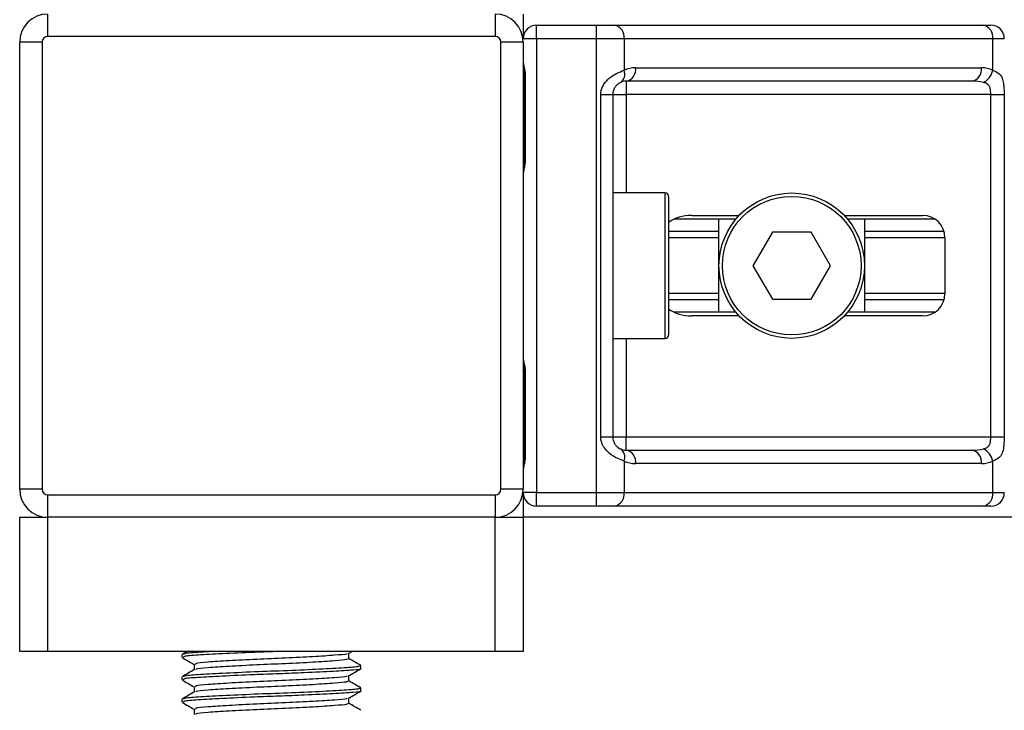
# Model space of a CAD drawing. Header units: millimetres. Extents: x 0 to 420, y 0 to 297.
# Tile 14 of 63: x 101 to 115, y 158 to 167. Entities that reach past the tile are written whole.
import ezdxf

# ---------------------------------------------------------------- set-up
doc = ezdxf.new("R2010")
doc.units = ezdxf.units.MM

msp = doc.modelspace()

# ---------------------------------------------------------------- linework, layer by layer
at = {"color": 7, "linetype": 'Continuous', "lineweight": 25}
for p, q in [((101.4337, 167.4619), (101.4337, 167.1552)), ((107.5675, 167.4619), (107.5675, 167.1552)), ((107.9509, 167.4619), (107.9509, 167.1245)), ((108.1349, 167.1245), (108.1349, 167.3086)), ((108.1349, 167.3086), (108.9553, 167.3086)), ((108.9553, 167.1245), (108.9553, 167.3086)), ((108.9553, 167.3086), (109.2047, 167.3086)), ((109.2047, 167.3086), (114.2574, 167.3086)), ((114.2574, 167.3086), (114.3607, 167.3086)), ((101.0503, 160.9447), (101.0503, 167.0785)), ((101.357, 167.0785), (101.0503, 167.0785)), ((101.357, 167.0785), (101.357, 160.9447)), ((107.5675, 167.1552), (101.4337, 167.1552)), ((107.6442, 160.9447), (107.6442, 167.0785)), ((107.9509, 167.0785), (107.6442, 167.0785)), ((108.1349, 167.1245), (107.9509, 167.1245)), ((107.9509, 167.0785), (107.9509, 160.9447)), ((108.9553, 167.1245), (108.1349, 167.1245)), ((108.1349, 167.1245), (108.1349, 160.8987)), ((108.9553, 160.8987), (108.9553, 167.1245)), ((109.3348, 167.1245), (108.9553, 167.1245)), ((109.3348, 167.1245), (109.3348, 166.6907)), ((114.3875, 167.1245), (109.3348, 167.1245)), ((114.3875, 166.6907), (114.3875, 167.1245)), ((114.5447, 167.1245), (114.3875, 167.1245)), ((109.4917, 166.7258), (114.2306, 166.7258)), ((107.9673, 166.6185), (107.9673, 165.4684)), ((107.9673, 166.6185), (107.979, 166.6185)), ((107.979, 166.6185), (107.979, 165.4684)), ((114.1004, 166.5418), (109.3616, 166.5418)), ((109.3616, 166.5418), (109.3616, 166.3578)), ((109.0136, 161.6655), (109.0136, 166.3578)), ((109.0136, 166.3578), (109.1776, 166.3578)), ((109.1776, 166.3578), (109.1776, 161.6655)), ((109.1776, 166.3578), (109.3616, 166.3578)), ((114.3586, 166.3578), (109.3616, 166.3578)), ((109.3616, 166.3578), (109.3616, 165.0084)), ((114.3586, 166.3578), (114.5415, 166.3578)), ((114.3586, 161.6655), (114.3586, 166.3578)), ((114.5415, 166.3578), (114.5415, 161.6655)), ((107.9673, 165.4684), (107.979, 165.4684)), ((109.8983, 165.0084), (109.1776, 165.0084)), ((109.8983, 163.0149), (109.8983, 165.0084)), ((109.9443, 164.9624), (109.9443, 163.0609)), ((110.864, 164.648), (110.0168, 164.648)), ((110.2619, 164.7017), (110.9119, 164.7017)), ((110.6344, 163.3753), (110.6344, 164.648)), ((112.3504, 164.7017), (113.425, 164.7017)), ((113.5984, 164.648), (112.3983, 164.648)), ((112.6279, 164.648), (112.6279, 163.3753)), ((110.6344, 164.4818), (109.9443, 164.4818)), ((110.6344, 164.3938), (109.9443, 164.3938)), ((111.3655, 164.4717), (111.0999, 164.0116)), ((111.8967, 164.4717), (111.3655, 164.4717)), ((112.1623, 164.0116), (111.8967, 164.4717)), ((113.7192, 164.4818), (112.6279, 164.4818)), ((113.7317, 164.3938), (112.6279, 164.3938)), ((113.7317, 164.395), (113.7317, 163.6283)), ((111.0999, 164.0116), (111.3655, 163.5516)), ((111.8967, 163.5516), (112.1623, 164.0116)), ((110.6344, 163.6295), (109.9443, 163.6295)), ((113.7317, 163.6295), (112.6279, 163.6295)), ((110.6344, 163.5415), (109.9443, 163.5415)), ((111.3655, 163.5516), (111.8967, 163.5516)), ((113.7192, 163.5415), (112.6279, 163.5415)), ((110.864, 163.3753), (110.0168, 163.3753)), ((110.9119, 163.3216), (110.2619, 163.3216)), ((113.425, 163.3216), (112.3504, 163.3216)), ((113.5984, 163.3753), (112.3983, 163.3753)), ((109.1776, 163.0149), (109.8983, 163.0149)), ((109.3616, 163.0149), (109.3616, 161.6655)), ((107.9673, 162.5549), (107.9673, 161.4048)), ((107.9673, 162.5549), (107.979, 162.5549)), ((107.979, 162.5549), (107.979, 161.4048)), ((109.0136, 161.6655), (109.1776, 161.6655)), ((109.1776, 161.6655), (109.3616, 161.6655)), ((109.3616, 161.4814), (109.3616, 161.6655)), ((109.3616, 161.6655), (114.3586, 161.6655)), ((114.3586, 161.6655), (114.5415, 161.6655)), ((107.9673, 161.4048), (107.979, 161.4048)), ((109.3616, 161.4814), (114.1004, 161.4814)), ((109.3348, 161.3326), (109.3348, 160.8987)), ((114.2306, 161.2974), (109.4917, 161.2974)), ((114.3875, 160.8987), (114.3875, 161.3326)), ((101.357, 160.9447), (101.0503, 160.9447)), ((101.4337, 160.8681), (107.5675, 160.8681)), ((101.4337, 160.8681), (101.4337, 160.5614)), ((107.5675, 160.8681), (107.5675, 160.5614)), ((107.9509, 160.9447), (107.6442, 160.9447)), ((108.1349, 160.8987), (107.9509, 160.8987)), ((107.9509, 160.8987), (107.9509, 160.5614)), ((108.1349, 160.7147), (108.1349, 160.8987)), ((108.1349, 160.8987), (108.9553, 160.8987)), ((108.9553, 160.7147), (108.9553, 160.8987)), ((108.9553, 160.8987), (109.3348, 160.8987)), ((109.3348, 160.8987), (114.3875, 160.8987)), ((114.3875, 160.8987), (114.5447, 160.8987)), ((108.9553, 160.7147), (108.1349, 160.7147)), ((109.2047, 160.7147), (108.9553, 160.7147)), ((114.2574, 160.7147), (109.2047, 160.7147)), ((114.3607, 160.7147), (114.2574, 160.7147)), ((101.0503, 158.7212), (101.0503, 160.5614)), ((101.0503, 160.5614), (101.4337, 160.5614)), ((107.5675, 160.5614), (101.4337, 160.5614)), ((101.4337, 160.5614), (101.4337, 158.7212)), ((107.5675, 158.7212), (107.5675, 160.5614)), ((107.5675, 160.5614), (107.9509, 160.5614)), ((163.0017, 160.5614), (107.9509, 160.5614)), ((107.9509, 160.5614), (107.9509, 158.7212)), ((101.4337, 158.7212), (101.0503, 158.7212)), ((107.5675, 158.7212), (101.4337, 158.7212)), ((103.3445, 158.7212), (103.2769, 158.6821)), ((105.5561, 158.6926), (105.6055, 158.7212)), ((105.5613, 158.6209), (105.5613, 158.6956)), ((107.9509, 158.7212), (107.5675, 158.7212)), ((103.2738, 158.6785), (103.2738, 158.6402)), ((103.4398, 158.5442), (103.4398, 158.4697)), ((105.7273, 158.4868), (105.7273, 158.5252)), ((103.2738, 158.3718), (103.2738, 158.3335)), ((105.5613, 158.3142), (105.5613, 158.3889)), ((103.4398, 158.2375), (103.4398, 158.163)), ((105.7273, 158.1801), (105.7273, 158.2186)), ((103.2738, 158.0651), (103.2738, 158.0268)), ((105.5613, 158.0075), (105.5613, 158.0823)), ((103.4398, 157.9308), (103.4398, 157.8564))]:
    msp.add_line(p, q, dxfattribs=at)
for radius in [0.9967, 0.9507]:
    msp.add_circle((111.6311, 164.0116), radius, dxfattribs=at)
for centre, radius, start, end in [((101.4337, 167.0785), 0.3834, 90, 180), ((107.5675, 167.0785), 0.3834, 0, 90), ((108.1349, 167.1245), 0.184, 90, 180), ((109.1722, 167.1475), 0.1643, 351.95053, 78.57825), ((114.2248, 167.1475), 0.1643, 351.95053, 78.57825), ((114.3607, 167.1245), 0.184, 0, 90), ((101.4337, 167.0785), 0.0767, 90, 180), ((107.5675, 167.0785), 0.0767, 0, 90), ((109.203, 166.6404), 0.1411, 304.60987, 20.91019), ((109.4917, 166.3578), 0.368, 90, 115.24042), ((109.3291, 166.7028), 0.1643, 281.42175, 8.04947), ((114.0679, 166.7028), 0.1643, 281.42175, 8.04947), ((114.2306, 166.3578), 0.368, 64.75958, 90), ((114.1553, 166.7382), 0.237, 295.51601, 348.45149), ((109.3616, 166.3578), 0.184, 90, 115.24042), ((109.8983, 164.9624), 0.046, 0, 90), ((113.425, 164.395), 0.3067, 0, 90), ((113.425, 163.6283), 0.3067, 270, 0), ((109.8983, 163.0609), 0.046, 270, 0), ((109.203, 161.3829), 0.1411, 339.08981, 55.39013), ((109.3616, 161.6655), 0.184, 244.75958, 270), ((109.3291, 161.3204), 0.1643, 351.95053, 78.57825), ((114.0679, 161.3204), 0.1643, 351.95053, 78.57825), ((114.1553, 161.2851), 0.237, 11.54851, 64.48399), ((109.4917, 161.6655), 0.368, 244.75958, 270), ((114.2306, 161.6655), 0.368, 270, 295.24042), ((101.4337, 160.9447), 0.3834, 180, 270), ((101.4337, 160.9447), 0.0767, 180, 270), ((107.5675, 160.9447), 0.0767, 270, 0), ((107.5675, 160.9447), 0.3834, 270, 0), ((108.1349, 160.8987), 0.184, 180, 270), ((109.1722, 160.8757), 0.1643, 281.42175, 8.04947), ((114.2248, 160.8757), 0.1643, 281.42175, 8.04947), ((114.3607, 160.8987), 0.184, 270, 0)]:
    msp.add_arc(centre, radius, start, end, dxfattribs=at)
for centre, major_axis, ratio, start_param, end_param in [((114.1004, 166.3578), (0.368, 0), 0.5, 1.130268, 1.5707963), ((110.2619, 164.395), (0.4337, 0), 0.7071068, 1.5707963, 2.3923913), ((110.2619, 163.6283), (0.4337, 0), 0.7071068, 3.890794, 4.712389), ((114.1004, 161.6655), (0.368, 0), 0.5, 4.712389, 5.1529173)]:
    msp.add_ellipse(centre, major_axis=major_axis, ratio=ratio, start_param=start_param, end_param=end_param, dxfattribs=at)
for points, knots in [([(107.9509, 166.8113), (107.9511, 166.8059), (107.9521, 166.7849), (107.96, 166.7544), (107.9704, 166.7068), (107.9778, 166.6675), (107.9787, 166.6303), (107.979, 166.6185)], [0, 0, 0, 0, 0.11725755, 0.46117897, 0.50697617, 0.84316274, 1, 1, 1, 1]), ([(107.9524, 166.7911), (107.9528, 166.7833), (107.9549, 166.7434), (107.9673, 166.6779), (107.967, 166.6192), (107.9669, 166.5971)], [0, 0, 0, 0, 0.1322449, 0.6741763, 1, 1, 1, 1]), ([(109.0136, 166.3578), (109.014, 166.3688), (109.0159, 166.414), (109.0342, 166.4622), (109.0736, 166.5277), (109.1315, 166.5905), (109.2348, 166.6556), (109.3005, 166.6787), (109.3348, 166.6907)], [0, 0, 0, 0, 0.0620594, 0.25604, 0.28119649, 0.496867, 0.73687732, 1, 1, 1, 1]), ([(114.3875, 166.6907), (114.4125, 166.6809), (114.4699, 166.6584), (114.515, 166.5979), (114.532, 166.5278), (114.539, 166.464), (114.5412, 166.4116), (114.5414, 166.3704), (114.5415, 166.3578)], [0, 0, 0, 0, 0.22040235, 0.50500191, 0.69312024, 0.76694286, 0.92883385, 1, 1, 1, 1]), ([(109.2832, 166.5243), (109.2723, 166.5186), (109.254, 166.5091), (109.2284, 166.4857), (109.2082, 166.4609), (109.1887, 166.4279), (109.1784, 166.3874), (109.1778, 166.3633), (109.1776, 166.3578)], [0, 0, 0, 0, 0.273797, 0.4623029, 0.4991581, 0.7049828, 0.9330438, 1, 1, 1, 1]), ([(114.3586, 166.3578), (114.3583, 166.378), (114.3578, 166.4141), (114.3505, 166.4507), (114.3382, 166.4781), (114.3239, 166.4949), (114.2957, 166.5133), (114.2736, 166.5196), (114.2574, 166.5243)], [0, 0, 0, 0, 0.2459514, 0.4382643, 0.4984306, 0.6829349, 0.7679658, 1, 1, 1, 1]), ([(107.979, 165.4684), (107.9784, 165.4513), (107.9767, 165.4083), (107.9659, 165.3587), (107.9546, 165.311), (107.9524, 165.2901), (107.9509, 165.2756)], [0, 0, 0, 0, 0.2269894, 0.5690124, 0.702034, 1, 1, 1, 1]), ([(107.965, 165.4685), (107.9653, 165.4441), (107.9659, 165.3836), (107.9491, 165.3206), (107.9524, 165.2822), (107.953, 165.275)], [0, 0, 0, 0, 0.3553058, 0.87926, 1, 1, 1, 1]), ([(107.9509, 162.7477), (107.9511, 162.7423), (107.9521, 162.7213), (107.96, 162.6908), (107.9704, 162.6432), (107.9778, 162.6039), (107.9787, 162.5667), (107.979, 162.5549)], [0, 0, 0, 0, 0.1172575, 0.461179, 0.5069762, 0.8431627, 1, 1, 1, 1]), ([(107.9524, 162.7275), (107.9528, 162.7196), (107.9549, 162.6798), (107.9673, 162.6142), (107.967, 162.5555), (107.9669, 162.5335)], [0, 0, 0, 0, 0.1322449, 0.6741763, 1, 1, 1, 1]), ([(109.3348, 161.3326), (109.3064, 161.3424), (109.2412, 161.3648), (109.1398, 161.4254), (109.0736, 161.4955), (109.0349, 161.5593), (109.0161, 161.6117), (109.0142, 161.6529), (109.0136, 161.6655)], [0, 0, 0, 0, 0.2204024, 0.5050019, 0.6931202, 0.7669429, 0.9288339, 1, 1, 1, 1]), ([(109.1776, 161.6655), (109.1795, 161.6452), (109.1829, 161.6092), (109.2018, 161.5725), (109.2213, 161.5452), (109.2379, 161.5284), (109.2618, 161.51), (109.2741, 161.5037), (109.2832, 161.499)], [0, 0, 0, 0, 0.2459514, 0.4382643, 0.4984306, 0.6829349, 0.7679658, 1, 1, 1, 1]), ([(114.2574, 161.499), (114.2764, 161.5046), (114.3086, 161.5141), (114.3324, 161.5376), (114.3471, 161.5624), (114.3563, 161.5954), (114.3584, 161.6359), (114.3586, 161.66), (114.3586, 161.6655)], [0, 0, 0, 0, 0.273797, 0.4623029, 0.4991581, 0.7049828, 0.9330438, 1, 1, 1, 1]), ([(114.5415, 161.6655), (114.5415, 161.6545), (114.5413, 161.6093), (114.5392, 161.561), (114.5319, 161.4956), (114.5177, 161.4328), (114.4735, 161.3676), (114.417, 161.3446), (114.3875, 161.3326)], [0, 0, 0, 0, 0.0620594, 0.25604, 0.2811965, 0.496867, 0.7368773, 1, 1, 1, 1]), ([(107.979, 161.4048), (107.9784, 161.3876), (107.9767, 161.3446), (107.9659, 161.2951), (107.9546, 161.2474), (107.9524, 161.2264), (107.9509, 161.212)], [0, 0, 0, 0, 0.22698943, 0.56901237, 0.70203402, 1, 1, 1, 1]), ([(107.965, 161.4049), (107.9653, 161.3804), (107.9659, 161.32), (107.9491, 161.257), (107.9524, 161.2185), (107.953, 161.2113)], [0, 0, 0, 0, 0.3553058, 0.87926, 1, 1, 1, 1]), ([(104.607, 158.7212), (104.4927, 158.7169), (104.22, 158.7067), (103.8137, 158.6882), (103.4782, 158.6703), (103.2884, 158.6547), (103.2937, 158.6442), (103.2957, 158.6402)], [0, 0, 0, 0, 0.1684965, 0.4023825, 0.6300711, 0.8575321, 1, 1, 1, 1]), ([(103.7283, 158.7212), (103.6466, 158.717), (103.4481, 158.7067), (103.2898, 158.6931), (103.2941, 158.6826), (103.2957, 158.6785)], [0, 0, 0, 0, 0.3003183, 0.7305369, 1, 1, 1, 1]), ([(103.2785, 158.6357), (103.3063, 158.6196), (103.3601, 158.5885), (103.4138, 158.5574), (103.4398, 158.5423)], [0, 0, 0, 0, 0.51635581, 1, 1, 1, 1]), ([(105.5374, 158.6927), (105.5369, 158.6902), (105.5353, 158.6813), (105.375, 158.6683), (105.0842, 158.6485), (104.699, 158.6295), (104.2886, 158.6126), (103.9069, 158.5923), (103.6165, 158.5744), (103.4523, 158.5588), (103.4569, 158.5483), (103.4587, 158.5442)], [0, 0, 0, 0, 0.0492908, 0.1712997, 0.2981292, 0.4238469, 0.5463291, 0.6737547, 0.7978, 0.9217212, 1, 1, 1, 1]), ([(105.5433, 158.621), (105.544, 158.6168), (105.5458, 158.6061), (105.3773, 158.5916), (105.0836, 158.5718), (104.6991, 158.5528), (104.2887, 158.5359), (103.9064, 158.5156), (103.6184, 158.4977), (103.461, 158.4835), (103.4621, 158.4745), (103.4625, 158.4719)], [0, 0, 0, 0, 0.0812126, 0.2026951, 0.3289775, 0.4541529, 0.5761068, 0.7029826, 0.8264929, 0.9498795, 1, 1, 1, 1]), ([(105.7243, 158.5287), (105.6965, 158.5448), (105.6422, 158.5762), (105.5879, 158.6077), (105.5613, 158.6231)], [0, 0, 0, 0, 0.5112595, 1, 1, 1, 1]), ([(103.4435, 158.4718), (103.4157, 158.4558), (103.3602, 158.4236), (103.3046, 158.3914), (103.2769, 158.3754)], [0, 0, 0, 0, 0.4998987, 1, 1, 1, 1]), ([(105.7065, 158.5252), (105.7074, 158.521), (105.7096, 158.5103), (105.5145, 158.4958), (105.1748, 158.476), (104.7302, 158.457), (104.2554, 158.44), (103.814, 158.4198), (103.4782, 158.4019), (103.2884, 158.3863), (103.2937, 158.3759), (103.2957, 158.3718)], [0, 0, 0, 0, 0.07952416, 0.19773806, 0.32061745, 0.44242089, 0.56109289, 0.68454905, 0.80473395, 0.92479867, 1, 1, 1, 1]), ([(105.7166, 158.4868), (105.7201, 158.4859), (105.7483, 158.4786), (105.6313, 158.4659), (105.369, 158.4481), (104.995, 158.4294), (104.6121, 158.4147), (104.2194, 158.4), (103.8139, 158.3815), (103.4782, 158.3636), (103.2884, 158.348), (103.2937, 158.3375), (103.2957, 158.3335)], [0, 0, 0, 0, 0.0167834, 0.13700153, 0.25698079, 0.38043598, 0.47226866, 0.56118953, 0.6846185, 0.80477694, 0.92481522, 1, 1, 1, 1]), ([(105.5561, 158.3859), (105.5838, 158.402), (105.6393, 158.4341), (105.6949, 158.4663), (105.7226, 158.4823)], [0, 0, 0, 0, 0.4999098, 1, 1, 1, 1]), ([(103.2785, 158.329), (103.3063, 158.3129), (103.3601, 158.2818), (103.4138, 158.2507), (103.4398, 158.2356)], [0, 0, 0, 0, 0.5163558, 1, 1, 1, 1]), ([(105.5374, 158.386), (105.5369, 158.3835), (105.5353, 158.3746), (105.375, 158.3616), (105.0842, 158.3418), (104.699, 158.3228), (104.2886, 158.3059), (103.9069, 158.2856), (103.6165, 158.2677), (103.4523, 158.2521), (103.4569, 158.2416), (103.4587, 158.2375)], [0, 0, 0, 0, 0.0492908, 0.1712997, 0.2981292, 0.4238469, 0.5463291, 0.6737547, 0.7978, 0.9217212, 1, 1, 1, 1]), ([(105.5433, 158.3143), (105.544, 158.3101), (105.5458, 158.2995), (105.3773, 158.2849), (105.0836, 158.2651), (104.6991, 158.2461), (104.2887, 158.2292), (103.9064, 158.209), (103.6184, 158.191), (103.461, 158.1768), (103.4621, 158.1678), (103.4625, 158.1652)], [0, 0, 0, 0, 0.0812126, 0.2026951, 0.3289775, 0.4541529, 0.5761068, 0.7029826, 0.8264929, 0.9498795, 1, 1, 1, 1]), ([(105.7243, 158.222), (105.6965, 158.2381), (105.6422, 158.2695), (105.5879, 158.301), (105.5613, 158.3164)], [0, 0, 0, 0, 0.5112595, 1, 1, 1, 1]), ([(103.4435, 158.1652), (103.4157, 158.1491), (103.3602, 158.1169), (103.3046, 158.0848), (103.2769, 158.0687)], [0, 0, 0, 0, 0.4998987, 1, 1, 1, 1]), ([(105.7065, 158.2186), (105.7074, 158.2143), (105.7096, 158.2036), (105.5145, 158.1891), (105.1748, 158.1693), (104.7302, 158.1503), (104.2554, 158.1333), (103.814, 158.1131), (103.4782, 158.0952), (103.2884, 158.0797), (103.2937, 158.0692), (103.2957, 158.0651)], [0, 0, 0, 0, 0.07952416, 0.19773806, 0.32061745, 0.44242089, 0.56109289, 0.68454905, 0.80473395, 0.92479867, 1, 1, 1, 1]), ([(105.7166, 158.1801), (105.7201, 158.1792), (105.7483, 158.1719), (105.6313, 158.1592), (105.369, 158.1414), (104.995, 158.1227), (104.6121, 158.108), (104.2194, 158.0933), (103.8139, 158.0748), (103.4782, 158.0569), (103.2884, 158.0413), (103.2937, 158.0308), (103.2957, 158.0268)], [0, 0, 0, 0, 0.0167834, 0.13700153, 0.25698079, 0.38043598, 0.47226866, 0.56118953, 0.6846185, 0.80477694, 0.92481522, 1, 1, 1, 1]), ([(105.5561, 158.0792), (105.5838, 158.0953), (105.6393, 158.1274), (105.6949, 158.1596), (105.7226, 158.1757)], [0, 0, 0, 0, 0.4999098, 1, 1, 1, 1]), ([(103.2785, 158.0223), (103.3063, 158.0062), (103.3601, 157.9751), (103.4138, 157.944), (103.4398, 157.9289)], [0, 0, 0, 0, 0.5163558, 1, 1, 1, 1]), ([(105.5374, 158.0794), (105.5369, 158.0768), (105.5353, 158.0679), (105.375, 158.0549), (105.0842, 158.0351), (104.699, 158.0161), (104.2886, 157.9992), (103.9069, 157.9789), (103.6165, 157.961), (103.4523, 157.9454), (103.4569, 157.9349), (103.4587, 157.9308)], [0, 0, 0, 0, 0.0492908, 0.1712997, 0.2981292, 0.4238469, 0.5463291, 0.6737547, 0.7978, 0.9217212, 1, 1, 1, 1]), ([(105.5433, 158.0076), (105.544, 158.0034), (105.5458, 157.9928), (105.3773, 157.9782), (105.0836, 157.9584), (104.6991, 157.9394), (104.2887, 157.9225), (103.9064, 157.9023), (103.6184, 157.8844), (103.461, 157.8702), (103.4621, 157.8611), (103.4625, 157.8585)], [0, 0, 0, 0, 0.08121257, 0.20269512, 0.32897753, 0.45415295, 0.57610678, 0.70298262, 0.82649287, 0.94987948, 1, 1, 1, 1]), ([(105.7243, 157.9153), (105.6965, 157.9314), (105.6422, 157.9629), (105.5879, 157.9943), (105.5613, 158.0097)], [0, 0, 0, 0, 0.5112595, 1, 1, 1, 1])]:
    msp.add_open_spline(points, degree=3, knots=knots, dxfattribs=at)

doc.saveas('drawing.dxf')
